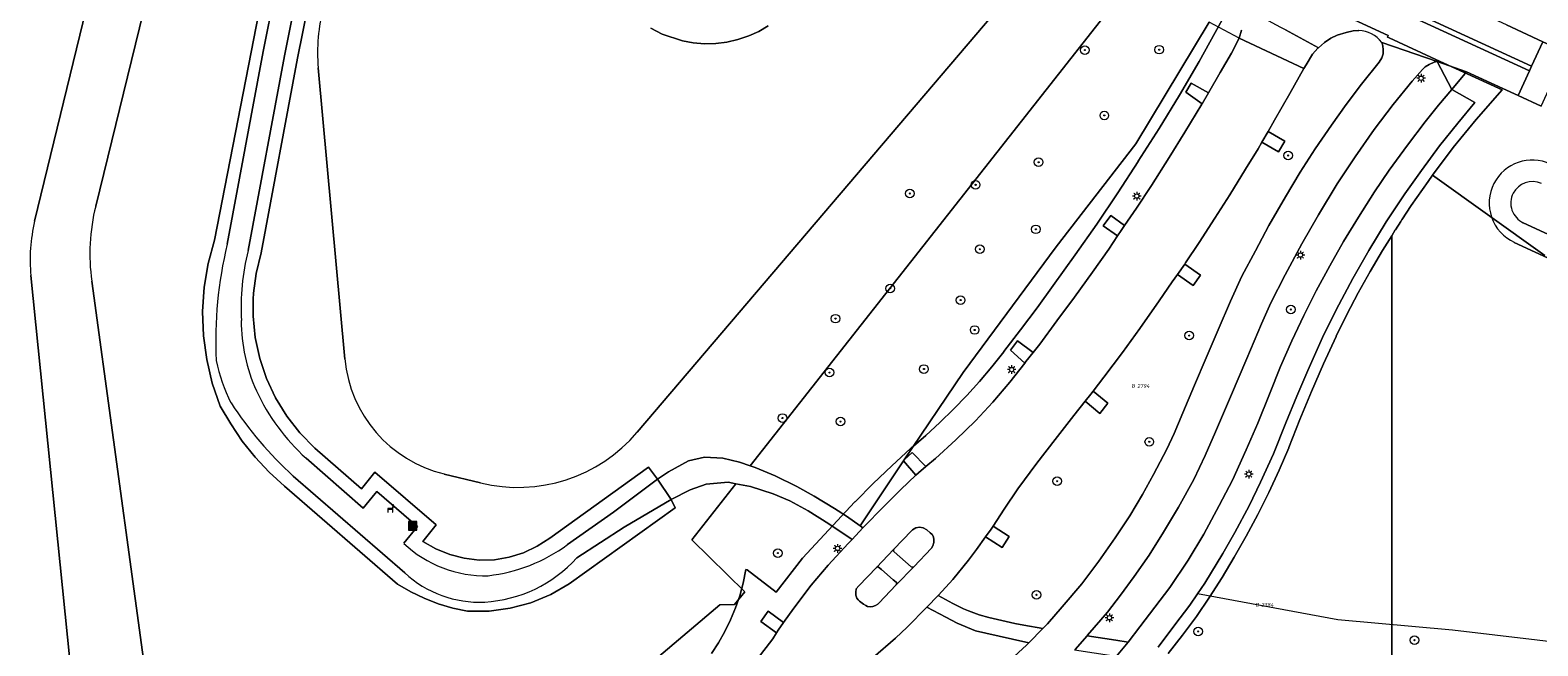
# Model space of a CAD drawing. Header units: metres. Extents: x 207466 to 209466, y 475780 to 477780.
# Tile 97 of 189: x 208274 to 208414, y 476499 to 476556. Entities that reach past the tile are written whole.
import ezdxf
from ezdxf.enums import TextEntityAlignment as Align

# ---------------------------------------------------------------- set-up
doc = ezdxf.new("R2010")
doc.units = ezdxf.units.M
doc.layers.get('0').update_dxf_attribs({"color": 253, "linetype": 'CONTINUOUS'})
for name, color, linetype, lineweight in [('B-OG-WA-SLOOT_BOVENINSTEEK-G', 253, 'CONTINUOUS', 13), ('B-RO-IE-MEUBILAIR_WEGMEUBILAIR-S', 253, 'CONTINUOUS', 0), ('B-RO-KL-ET_LS_OV_LICHTMAST-S', 253, 'CONTINUOUS', 0), ('B-RO-OG-WEG-GV', 253, 'CONTINUOUS', 0), ('B-RO-VH-ONVERHARD-GV', 253, 'CONTINUOUS', 0), ('B-RO-VH-VERHARDING_ASFALT-GV', 253, 'CONTINUOUS', 0), ('B-RO-VH-VERHARDING_BEDRIJFSVLOERPLAAT-GV', 253, 'CONTINUOUS', 0), ('B-RO-VH-VERHARDING_BETON-GV', 253, 'CONTINUOUS', 0), ('B-RO-VH-VERHARDING_STRAATBAKSTEEN-GV', 253, 'CONTINUOUS', 0), ('B-WE-KG-GRENS_PERCEEL-GV', 150, 'CONTINUOUS', 18), ('B-WE-KG-GRENS_PERCEEL-S', 150, 'CONTINUOUS', 25), ('N-RO-KL-ET_LS_OV_LICHTMAST-S', 253, 'CONTINUOUS', 0), ('N-RO-OG-WEG-GV', 253, 'CONTINUOUS', 0), ('N-RO-VH-VERHARDING_BETON-GV', 253, 'CONTINUOUS', 0), ('N-RO-VH-VERHARDING_STRAATBAKSTEEN-GV', 253, 'CONTINUOUS', 0)]:
    doc.layers.add(name, color=color, linetype=linetype, lineweight=lineweight)
for name, color, linetype, lineweight, true_color in [('B-OG-WA-SLOOT_WATER-G', 7, 'CONTINUOUS', 0, 0x478c9a), ('B-RO-GR-BOOM-S', 7, 'CONTINUOUS', 0, 0x6d8a47), ('B-RO-GR-GRAS-GV', 7, 'CONTINUOUS', 0, 0x6d8a47), ('N-RO-GR-BOOM-S', 7, 'CONTINUOUS', 0, 0x6d8a47), ('N-RO-GR-GRAS-GV', 7, 'CONTINUOUS', 0, 0x6d8a47)]:
    doc.layers.add(name, color=color, linetype=linetype, lineweight=lineweight, true_color=true_color)
doc.styles.add('NLCS-ISO', font='NLCS-ISO.ttf')

# ---------------------------------------------------------------- blocks, each defined once
blk = doc.blocks.new('SIE-WEG_AFVALBAK-SO1')
at = {"linetype": 'Continuous'}
blk.add_hatch(color=0, dxfattribs=at).paths.add_polyline_path([(-1.5, -1.5), (1.5, -1.5), (1.5, 1.5), (-1.5, 1.5)])
at = {"color": 0, "linetype": 'ByBlock', "lineweight": -2, "flags": 128}
for points in [[(-2, -2), (2, -2), (2, 2), (-2, 2), (-2, -2)], [(-1.5, -1.5), (1.5, -1.5), (1.5, 1.5), (-1.5, 1.5), (-1.5, -1.5)]]:
    blk.add_lwpolyline(points, dxfattribs=at)
blk = doc.blocks.new('SKL-ET_OV_LICHTMAST-SO1')
at = {"color": 0, "linetype": 'ByBlock', "lineweight": -2}
blk.add_circle((0, 0), 1, dxfattribs=at)
for points in [[(-1.25, 0), (-2, 0)], [(-1.4142, 1.4142), (-0.8839, 0.8839)], [(0, 2), (0, 1.25)], [(0.8839, 0.8839), (1.4142, 1.4142)], [(2, 0), (1.25, 0)], [(-1.4142, -1.4142), (-0.8839, -0.8839)], [(0, -1.25), (0, -2)], [(0.8839, -0.8839), (1.4142, -1.4142)]]:
    blk.add_open_spline(points, degree=1, dxfattribs=at)
blk = doc.blocks.new('SIE-WEG_ZITBANK-SO1')
at = {"color": 0, "linetype": 'ByBlock', "lineweight": -2, "flags": 128}
blk.add_lwpolyline([(-0.9125, -1.6313), (-0.9125, -0.2), (1.0875, -0.2), (1.0875, -1.6313), (1.2875, -1.6313), (1.2875, -0.2125), (1.5361, 1.7765), (1.3346, 1.7765), (1.1125, 0), (-1.1125, 0), (-1.1125, -1.6313), (-0.9125, -1.6313)], dxfattribs=at)
blk = doc.blocks.new('SGR-BOOM_01-SO1')
at = {"linetype": 'Continuous'}
h = blk.add_hatch(color=0, dxfattribs=at)
edge = h.paths.add_edge_path()
edge.add_arc((0, 0), 0.25, 0, 360)
at = {"color": 0, "linetype": 'ByBlock', "lineweight": -2}
for radius in [2, 0.25]:
    blk.add_circle((0, 0), radius, dxfattribs=at)
blk = doc.blocks.new('SKG-PERCEELNUMMER-SO')
at = {"style": 'NLCS-ISO', "oblique": 10, "flags": 1}
blk.add_attdef('GEMEENTECODE', text='', height=1.8, dxfattribs=at).set_placement((0, 2.55), align=Align.MIDDLE_CENTER)
at = {"style": 'NLCS-ISO', "oblique": 10}
blk.add_attdef('SECTIE', text='', height=1.8, dxfattribs=at).set_placement((-0.5, 0), align=Align.MIDDLE_RIGHT)
blk.add_attdef('PERCEELNUMMER', text='', height=1.8, dxfattribs=at).set_placement((0.5, 0), align=Align.MIDDLE_LEFT)

msp = doc.modelspace()

# ---------------------------------------------------------------- linework, layer by layer
at = {"layer": 'B-OG-WA-SLOOT_BOVENINSTEEK-G', "flags": 128}
for points in [[(208422.73, 476533.09), (208412.2, 476537.95)], [(208411.36, 476536.13), (208421.89, 476531.28)]]:
    msp.add_lwpolyline(points, dxfattribs=at)
at = {"layer": 'B-OG-WA-SLOOT_BOVENINSTEEK-G'}
for centre, radius, start, end in [((208413.04, 476539.76), 4, 65.2399, 152.8404), ((208413.04, 476539.77), 4, 152.8508, 245.2244), ((208413.04, 476539.77), 2, 152.8569, 245.2305), ((208413.04, 476539.77), 2, 65.2202, 152.8404)]:
    msp.add_arc(centre, radius, start, end, dxfattribs=at)
at = {"layer": 'B-OG-WA-SLOOT_WATER-G', "flags": 128}
msp.add_lwpolyline([(208412.2, 476537.95), (208422.73, 476533.09)], dxfattribs=at)
at = {"layer": 'B-OG-WA-SLOOT_WATER-G'}
for start, end in [(152.8569, 245.2305), (65.2202, 152.8404)]:
    msp.add_arc((208413.04, 476539.77), 2, start, end, dxfattribs=at)
at = {"layer": 'B-RO-GR-GRAS-GV', "flags": 128}
for points in [[(208299.57, 476581.05), (208290.86, 476536.35), (208290.28, 476534.18), (208289.91, 476531.97), (208289.77, 476529.73), (208289.85, 476527.48), (208290.15, 476525.26), (208290.67, 476523.08), (208291.41, 476520.96), (208292.37, 476519.3), (208293.45, 476517.72), (208294.65, 476516.23), (208295.95, 476514.83), (208297.36, 476513.52), (208307.85, 476504.44), (208309.06, 476503.74), (208310.32, 476503.14), (208311.62, 476502.64), (208312.96, 476502.24), (208314.33, 476501.95), (208316.32, 476501.96), (208318.29, 476502.22), (208320.2, 476502.73), (208322.04, 476503.49), (208323.76, 476504.49), (208333.58, 476511.53), (208333.19, 476512.3)], [(208341.17, 476497.49), (208342.62, 476499.38), (208342.98, 476499.95), (208341.53, 476501), (208342.2, 476501.94), (208343.63, 476500.89), (208344.58, 476502.22), (208346.19, 476504.37), (208347.76, 476506.22), (208349.61, 476508.21), (208349.97, 476508.6), (208347.82, 476510.04), (208345.91, 476511.26), (208344.2, 476512.18), (208342.67, 476512.83), (208340.56, 476513.49), (208339.21, 476513.76), (208338.48, 476513.9), (208336.45, 476513.71), (208334.98, 476513.18), (208333.19, 476512.3), (208333.58, 476511.53), (208323.76, 476504.49), (208322.04, 476503.49), (208320.2, 476502.73), (208318.29, 476502.22), (208316.32, 476501.96), (208314.33, 476501.95), (208312.96, 476502.24), (208311.62, 476502.64), (208310.32, 476503.14), (208309.06, 476503.74), (208307.85, 476504.44), (208297.36, 476513.52), (208295.95, 476514.83), (208294.65, 476516.23), (208293.45, 476517.72), (208292.37, 476519.3), (208291.41, 476520.96), (208290.67, 476523.08), (208290.15, 476525.26), (208289.85, 476527.48), (208289.77, 476529.73), (208289.91, 476531.97), (208290.28, 476534.18), (208290.86, 476536.35), (208299.57, 476581.05)], [(208292.05, 476535.96), (208295.37, 476553.83), (208300.78, 476580.72)], [(208302.76, 476580.35), (208297.35, 476553.43), (208293.98, 476535.39)], [(208323.59, 476508.12), (208327.87, 476511.11), (208331.95, 476514.17), (208331.1, 476515.29), (208321.96, 476508.72), (208320.79, 476507.96), (208319.53, 476507.36), (208318.2, 476506.95), (208316.82, 476506.72), (208315.42, 476506.69), (208314.03, 476506.85), (208312.68, 476507.19), (208311.39, 476507.72), (208310.18, 476508.42), (208311.43, 476509.95), (208305.74, 476514.83), (208304.49, 476513.28), (208300.18, 476517.06), (208298.79, 476518.47), (208297.57, 476520.03), (208296.53, 476521.71), (208295.69, 476523.51), (208295.06, 476525.38), (208294.64, 476527.32), (208294.45, 476529.29), (208294.47, 476530.88), (208294.5, 476531.43), (208294.73, 476533.23), (208295.2, 476535.16), (208298.58, 476553.2), (208304.17, 476580.83)], [(208304.17, 476580.83), (208298.58, 476553.2), (208295.2, 476535.16), (208294.73, 476533.23), (208294.5, 476531.43), (208294.47, 476530.88), (208294.45, 476529.29), (208294.64, 476527.32), (208295.06, 476525.38), (208295.69, 476523.51), (208296.53, 476521.71), (208297.57, 476520.03), (208298.79, 476518.47), (208300.18, 476517.06), (208304.49, 476513.28), (208305.74, 476514.83), (208311.43, 476509.95), (208310.18, 476508.42), (208311.39, 476507.72), (208312.68, 476507.19), (208314.03, 476506.85), (208315.42, 476506.69), (208316.82, 476506.72), (208318.2, 476506.95), (208319.53, 476507.36), (208320.79, 476507.96), (208321.96, 476508.72), (208331.1, 476515.29)], [(208331.1, 476515.29), (208331.95, 476514.17), (208332.96, 476514.87), (208334.82, 476515.88), (208336.28, 476516.22), (208338, 476516.14), (208339.53, 476515.77), (208340.53, 476515.43), (208340.99, 476515.28), (208342.85, 476514.49), (208344.86, 476513.49), (208346.46, 476512.6), (208348.34, 476511.47), (208349.47, 476510.76), (208350.72, 476509.87), (208354.75, 476515.87), (208354.73, 476515.88), (208354.81, 476515.96), (208360.26, 476524.06), (208368.91, 476535.71), (208376.28, 476545.26), (208383.08, 476556.55)], [(208354.81, 476515.96), (208355.55, 476516.66), (208356.82, 476515.35), (208357.71, 476516.11), (208359.6, 476517.84), (208361.42, 476519.59), (208363.03, 476521.31), (208364.59, 476523.18), (208365.98, 476524.95), (208364.65, 476526.15), (208365.31, 476526.99), (208366.77, 476525.93), (208367.38, 476526.69), (208368.96, 476528.85), (208370.6, 476531.06), (208372.25, 476533.36), (208373.77, 476535.49), (208374.59, 476536.73), (208373.25, 476537.65), (208373.97, 476538.61), (208375.24, 476537.7), (208376.33, 476539.31), (208377.72, 476541.4), (208379.36, 476544), (208380.81, 476546.35), (208382.39, 476548.93), (208382.42, 476548.97), (208380.92, 476550.05), (208381.42, 476550.89), (208383.01, 476550), (208384.09, 476551.87), (208385.14, 476553.66), (208385.85, 476555.05), (208383.08, 476556.55), (208376.28, 476545.26), (208368.91, 476535.71), (208360.26, 476524.06), (208354.81, 476515.96)], [(208299.36, 476516.12), (208304.65, 476511.49), (208305.76, 476512.86), (208305.91, 476513.04), (208309.1, 476510.3), (208309.69, 476509.79), (208308.41, 476508.24)], [(208350.98, 476509.68), (208351.21, 476509.92), (208352.73, 476511.46), (208354.5, 476513.22), (208355.9, 476514.54), (208354.75, 476515.87), (208350.72, 476509.87), (208350.98, 476509.68)], [(208308.51, 476505.5), (208298.17, 476514.47)], [(208333.19, 476512.3), (208328.85, 476509.74), (208324.45, 476506.88)], [(208429.45, 476496.65), (208417.4, 476498.81), (208405.65, 476500.18), (208395.02, 476501.16), (208382, 476503.56), (208381.28, 476502.52), (208379.9, 476500.68), (208378.34, 476498.62)]]:
    msp.add_lwpolyline(points, dxfattribs=at)
at = {"layer": 'B-RO-GR-GRAS-GV'}
for centre, radius, start, end in [((208328.68, 476527.07), 37.69, 166.3572, 182.8755), ((208315.51, 476530.04), 22.18, 166.0567, 182.9626), ((208309.21, 476528.9), 15.86, 180.0271, 204.2981), ((208308.34, 476529), 17.73, 192.4505, 205.9109), ((208312.58, 476530.67), 19.66, 204.9449, 227.7419), ((208321.7, 476540.33), 34.96, 213.0627, 227.7104), ((208315.95, 476516.18), 10.95, 226.5175, 271.5809), ((208314.52, 476520.45), 15.31, 276.4891, 306.3421), ((208315.16, 476515.33), 12.56, 273.4769, 317.702), ((208315.42, 476512.92), 10.14, 227.0419, 272.7883)]:
    msp.add_arc(centre, radius, start, end, dxfattribs=at)
at = {"layer": 'B-RO-OG-WEG-GV', "flags": 128}
for points in [[(208396.94, 476555.77), (208396.43, 476555.73), (208395.79, 476555.59), (208394.95, 476555.32), (208394.37, 476555.06), (208393.77, 476554.65), (208393.2, 476554.17), (208393.14, 476554.12), (208392.65, 476553.56), (208392.06, 476552.58), (208391.84, 476552.24), (208390.55, 476549.94), (208389.14, 476547.46), (208388.54, 476546.41), (208390.08, 476545.51), (208389.52, 476544.51), (208387.97, 476545.41), (208387.63, 476544.81), (208386.46, 476542.9), (208384.99, 476540.55), (208383.61, 476538.38), (208382.14, 476536.12), (208380.89, 476534.22), (208380.81, 476534.1), (208382.26, 476533.09), (208381.6, 476532.12), (208380.14, 476533.15), (208379.66, 476532.47), (208378.43, 476530.7), (208376.64, 476528.15), (208375.03, 476525.92), (208373.32, 476523.65), (208372.32, 476522.35), (208373.7, 476521.23), (208372.95, 476520.28), (208371.59, 476521.41), (208370.54, 476520.08), (208368.8, 476517.87), (208367.09, 476515.67), (208365.35, 476513.29), (208364.07, 476511.39), (208363.04, 476509.83), (208364.53, 476508.86), (208363.89, 476507.84), (208362.34, 476508.84), (208361.5, 476507.65), (208360.78, 476506.69), (208359.32, 476504.88), (208357.98, 476503.42), (208357.96, 476503.4), (208359.31, 476502.67), (208360.3, 476502.17), (208360.78, 476501.97), (208361.75, 476501.6), (208362.65, 476501.36), (208365.06, 476500.82), (208365.91, 476500.66), (208367.67, 476500.35)], [(208367.67, 476500.35), (208368.1, 476500.79), (208369.46, 476502.34), (208371.28, 476504.48), (208372.86, 476506.58), (208374.38, 476508.74), (208375.72, 476510.78), (208376.89, 476512.75), (208377.92, 476514.61), (208379.16, 476516.97), (208379.82, 476518.41), (208380.65, 476520.34), (208381.73, 476522.89), (208382.8, 476525.43), (208383.9, 476528.03), (208385.05, 476530.68), (208386.12, 476532.99), (208387.37, 476535.35), (208388.62, 476537.68), (208390.14, 476540.35), (208391.51, 476542.63), (208392.92, 476544.81), (208394.42, 476547), (208395.78, 476548.91), (208397.19, 476550.8), (208398.85, 476552.84), (208399.08, 476553.23), (208399.2, 476553.61), (208399.21, 476553.99), (208399.18, 476554.35), (208399.08, 476554.67)], [(208371.76, 476499.67), (208374.42, 476499.27), (208375.56, 476499.07), (208376.66, 476500.49), (208378.05, 476502.31), (208379.43, 476504.13), (208381.14, 476506.68), (208382.57, 476509.09), (208384.02, 476511.74), (208385.25, 476514.1), (208386.52, 476516.89), (208387.58, 476519.38), (208388.67, 476522.07), (208389.7, 476524.62), (208390.75, 476526.99), (208391.86, 476529.35), (208393.01, 476531.63), (208394.26, 476533.97), (208395.53, 476536.21), (208396.91, 476538.48), (208398.41, 476540.8), (208399.78, 476542.81), (208401.45, 476545.14), (208403.09, 476547.29), (208404.35, 476548.86), (208405.58, 476550.31), (208404.22, 476552.9), (208403.93, 476552.82), (208403.47, 476552.62), (208403.11, 476552.41), (208402.86, 476552.16), (208401.89, 476551.06), (208400.15, 476548.9), (208398.39, 476546.59), (208396.62, 476544.05), (208394.95, 476541.55), (208393.2, 476538.69), (208391.68, 476536), (208390.11, 476533.11), (208388.8, 476530.54), (208387.92, 476528.59), (208386.56, 476525.38), (208385.05, 476521.8), (208383.67, 476518.56), (208382.72, 476516.39), (208381.65, 476514.16), (208380.24, 476511.58), (208378.86, 476509.26), (208377.51, 476507.15), (208376.14, 476505.16), (208374.87, 476503.43), (208373.65, 476501.86), (208371.8, 476499.73), (208371.76, 476499.67)], [(208364.64, 476497.41), (208366.14, 476498.8), (208366.35, 476499.02), (208364.86, 476499.35), (208362.36, 476499.9), (208361.42, 476500.13), (208359.72, 476500.85), (208358.66, 476501.39), (208356.92, 476502.33), (208356.91, 476502.32), (208355.09, 476500.48), (208354.01, 476499.45), (208351.93, 476497.67)]]:
    msp.add_lwpolyline(points, dxfattribs=at)
at = {"layer": 'B-RO-OG-WEG-GV'}
msp.add_arc((208396.9, 476553.03), 2.73, 36.8854, 89.2404, dxfattribs=at)
at = {"layer": 'B-RO-VH-ONVERHARD-GV'}
msp.add_arc((208396.9, 476553.03), 2.73, 36.8854, 89.2404, dxfattribs=at)
at = {"layer": 'B-RO-VH-VERHARDING_ASFALT-GV', "flags": 128}
for points in [[(208351.93, 476497.67), (208354.01, 476499.45), (208355.09, 476500.48), (208356.91, 476502.32), (208356.92, 476502.33), (208357.96, 476503.4), (208357.98, 476503.42), (208359.32, 476504.88), (208360.78, 476506.69), (208361.5, 476507.65), (208362.34, 476508.84), (208362.86, 476509.56), (208363.04, 476509.83), (208364.07, 476511.39), (208365.35, 476513.29), (208367.09, 476515.67), (208368.8, 476517.87), (208370.54, 476520.08), (208371.59, 476521.41), (208372.1, 476522.06), (208372.32, 476522.35), (208373.32, 476523.65), (208375.03, 476525.92), (208376.64, 476528.15), (208378.43, 476530.7), (208379.66, 476532.47), (208380.14, 476533.15), (208380.81, 476534.1), (208380.89, 476534.22), (208382.14, 476536.12), (208383.61, 476538.38), (208384.99, 476540.55), (208386.46, 476542.9), (208387.63, 476544.81), (208387.97, 476545.41), (208388.54, 476546.41), (208389.14, 476547.46), (208390.55, 476549.94), (208391.84, 476552.24), (208385.85, 476555.05), (208385.14, 476553.66), (208384.09, 476551.87), (208383.01, 476550), (208382.42, 476548.97), (208382.39, 476548.93), (208380.81, 476546.35), (208379.36, 476544), (208377.72, 476541.4), (208376.33, 476539.31), (208375.24, 476537.7), (208374.93, 476537.24), (208374.59, 476536.73), (208373.77, 476535.49), (208372.25, 476533.36), (208370.6, 476531.06), (208368.96, 476528.85), (208367.38, 476526.69), (208366.77, 476525.93), (208366.08, 476525.08), (208365.98, 476524.95), (208364.59, 476523.18), (208363.03, 476521.31), (208361.42, 476519.59), (208359.6, 476517.84), (208357.71, 476516.11), (208356.82, 476515.35), (208356.14, 476514.77), (208355.9, 476514.54), (208354.5, 476513.22), (208352.73, 476511.46), (208351.21, 476509.92), (208350.98, 476509.68), (208349.97, 476508.6), (208349.61, 476508.21), (208347.76, 476506.22), (208346.19, 476504.37), (208344.58, 476502.22), (208343.63, 476500.89), (208343.12, 476500.18), (208342.98, 476499.95), (208342.62, 476499.38), (208341.17, 476497.49)], [(208370.65, 476498.4), (208371.76, 476499.67), (208371.8, 476499.73), (208373.65, 476501.86), (208374.87, 476503.43), (208376.14, 476505.16), (208377.51, 476507.15), (208378.86, 476509.26), (208380.24, 476511.58), (208381.65, 476514.16), (208382.72, 476516.39), (208383.67, 476518.56), (208385.05, 476521.8), (208386.56, 476525.38), (208387.92, 476528.59), (208388.8, 476530.54), (208390.11, 476533.11), (208391.68, 476536), (208393.2, 476538.69), (208394.95, 476541.55), (208396.62, 476544.05), (208398.39, 476546.59), (208400.15, 476548.9), (208401.89, 476551.06), (208402.86, 476552.16), (208403.11, 476552.41), (208403.47, 476552.62), (208403.93, 476552.82), (208404.22, 476552.9), (208399.08, 476554.67), (208399.18, 476554.35), (208399.21, 476553.99), (208399.2, 476553.61), (208399.08, 476553.23), (208398.85, 476552.84), (208397.19, 476550.8), (208395.78, 476548.91), (208394.42, 476547), (208392.92, 476544.81), (208391.51, 476542.63), (208390.14, 476540.35), (208388.62, 476537.68), (208387.37, 476535.35), (208386.12, 476532.99), (208385.05, 476530.68), (208383.9, 476528.03), (208382.8, 476525.43), (208381.73, 476522.89), (208380.65, 476520.34), (208379.82, 476518.41), (208379.16, 476516.97), (208377.92, 476514.61), (208376.89, 476512.75), (208375.72, 476510.78), (208374.38, 476508.74), (208372.86, 476506.58), (208371.28, 476504.48), (208369.46, 476502.34), (208368.1, 476500.79), (208367.67, 476500.35), (208366.35, 476499.02), (208366.14, 476498.8), (208364.64, 476497.41)], [(208354.06, 476504.4), (208352.46, 476502.7), (208352.37, 476502.61), (208352.14, 476502.46), (208351.91, 476502.37), (208351.69, 476502.36), (208351.42, 476502.38), (208351.25, 476502.46), (208351.04, 476502.6), (208350.66, 476502.89), (208350.53, 476503.01), (208350.43, 476503.15), (208350.32, 476503.42), (208350.32, 476503.7), (208350.37, 476504.02), (208350.61, 476504.29), (208352.23, 476506.01), (208353.85, 476507.71), (208355.48, 476509.39), (208355.58, 476509.49), (208355.9, 476509.68), (208356.24, 476509.73), (208356.58, 476509.67), (208356.92, 476509.49), (208357.22, 476509.2), (208357.39, 476509.04), (208357.51, 476508.83), (208357.57, 476508.55), (208357.56, 476508.32), (208357.46, 476508.01), (208357.33, 476507.79), (208355.7, 476506.06), (208354.06, 476504.4)]]:
    msp.add_lwpolyline(points, dxfattribs=at)
at = {"layer": 'B-RO-VH-VERHARDING_BEDRIJFSVLOERPLAAT-GV', "flags": 128}
for points in [[(208380.92, 476550.05), (208382.42, 476548.97), (208383.01, 476550), (208381.42, 476550.89), (208380.92, 476550.05)], [(208388.54, 476546.41), (208387.97, 476545.41), (208389.52, 476544.51), (208390.08, 476545.51), (208388.54, 476546.41)], [(208374.59, 476536.73), (208374.93, 476537.24), (208375.24, 476537.7), (208373.97, 476538.61), (208373.25, 476537.65), (208374.59, 476536.73)], [(208380.81, 476534.1), (208380.14, 476533.15), (208381.6, 476532.12), (208382.26, 476533.09), (208380.81, 476534.1)], [(208365.98, 476524.95), (208366.08, 476525.08), (208366.77, 476525.93), (208365.31, 476526.99), (208364.65, 476526.15), (208365.98, 476524.95)], [(208371.59, 476521.41), (208372.95, 476520.28), (208373.7, 476521.23), (208372.32, 476522.35), (208372.1, 476522.06), (208371.59, 476521.41)], [(208354.75, 476515.87), (208355.9, 476514.54), (208356.14, 476514.77), (208356.82, 476515.35), (208355.55, 476516.66), (208354.81, 476515.96), (208354.73, 476515.88), (208354.75, 476515.87)], [(208362.34, 476508.84), (208363.89, 476507.84), (208364.53, 476508.86), (208363.04, 476509.83), (208362.86, 476509.56), (208362.34, 476508.84)], [(208341.53, 476501), (208342.98, 476499.95), (208343.12, 476500.18), (208343.63, 476500.89), (208342.2, 476501.94), (208341.53, 476501)]]:
    msp.add_lwpolyline(points, dxfattribs=at)
at = {"layer": 'B-RO-VH-VERHARDING_BETON-GV', "flags": 128}
for points in [[(208300.78, 476580.72), (208295.37, 476553.83), (208292.05, 476535.96)], [(208293.98, 476535.39), (208297.35, 476553.43), (208302.76, 476580.35)], [(208308.41, 476508.24), (208309.69, 476509.79), (208309.1, 476510.3), (208305.91, 476513.04), (208305.76, 476512.86), (208304.65, 476511.49), (208299.36, 476516.12)], [(208331.95, 476514.17), (208333.19, 476512.3), (208334.98, 476513.18), (208336.45, 476513.71), (208338.48, 476513.9), (208339.21, 476513.76), (208340.56, 476513.49), (208342.67, 476512.83), (208344.2, 476512.18), (208345.91, 476511.26), (208347.82, 476510.04), (208349.97, 476508.6), (208350.98, 476509.68), (208350.72, 476509.87), (208349.47, 476510.76), (208348.34, 476511.47), (208346.46, 476512.6), (208344.86, 476513.49), (208342.85, 476514.49), (208340.99, 476515.28), (208340.53, 476515.43), (208339.53, 476515.77), (208338, 476516.14), (208336.28, 476516.22), (208334.82, 476515.88), (208332.96, 476514.87), (208331.95, 476514.17)], [(208298.17, 476514.47), (208308.51, 476505.5)], [(208324.45, 476506.88), (208328.85, 476509.74), (208333.19, 476512.3), (208331.95, 476514.17), (208327.87, 476511.11), (208323.59, 476508.12)], [(208355.7, 476506.06), (208357.33, 476507.79), (208357.46, 476508.01), (208357.56, 476508.32), (208357.57, 476508.55), (208357.51, 476508.83), (208357.39, 476509.04), (208357.22, 476509.2), (208356.92, 476509.49), (208356.58, 476509.67), (208356.24, 476509.73), (208355.9, 476509.68), (208355.58, 476509.49), (208355.48, 476509.39), (208353.85, 476507.71), (208353.82, 476507.6), (208353.82, 476507.52), (208353.89, 476507.44), (208355.46, 476506.05), (208355.55, 476506.02), (208355.62, 476506.02), (208355.7, 476506.06)], [(208353.8, 476504.86), (208354.05, 476504.65), (208354.12, 476504.53), (208354.06, 476504.4), (208355.7, 476506.06), (208355.62, 476506.02), (208355.55, 476506.02), (208355.46, 476506.05), (208353.89, 476507.44), (208353.82, 476507.52), (208353.82, 476507.6), (208353.85, 476507.71), (208352.23, 476506.01), (208352.34, 476506.06), (208352.44, 476506.03), (208352.71, 476505.8), (208353.8, 476504.86)], [(208354.06, 476504.4), (208354.12, 476504.53), (208354.05, 476504.65), (208353.8, 476504.86), (208352.71, 476505.8), (208352.44, 476506.03), (208352.34, 476506.06), (208352.23, 476506.01), (208350.61, 476504.29), (208350.37, 476504.02), (208350.32, 476503.7), (208350.32, 476503.42), (208350.43, 476503.15), (208350.53, 476503.01), (208350.66, 476502.89), (208351.04, 476502.6), (208351.25, 476502.46), (208351.42, 476502.38), (208351.69, 476502.36), (208351.91, 476502.37), (208352.14, 476502.46), (208352.37, 476502.61), (208352.46, 476502.7), (208354.06, 476504.4)], [(208366.35, 476499.02), (208367.67, 476500.35), (208365.91, 476500.66), (208365.06, 476500.82), (208362.65, 476501.36), (208361.75, 476501.6), (208360.78, 476501.97), (208360.3, 476502.17), (208359.31, 476502.67), (208357.96, 476503.4), (208356.92, 476502.33), (208358.66, 476501.39), (208359.72, 476500.85), (208361.42, 476500.13), (208362.36, 476499.9), (208364.86, 476499.35), (208366.35, 476499.02)], [(208374.49, 476497.78), (208375.56, 476499.07), (208374.42, 476499.27), (208371.76, 476499.67), (208370.65, 476498.4), (208370.61, 476498.35), (208374.23, 476497.82), (208374.49, 476497.78)]]:
    msp.add_lwpolyline(points, dxfattribs=at)
at = {"layer": 'B-RO-VH-VERHARDING_BETON-GV'}
for centre, radius, start, end in [((208328.68, 476527.07), 37.69, 166.3572, 182.8755), ((208315.51, 476530.04), 22.18, 166.0567, 182.9626), ((208309.21, 476528.9), 15.86, 180.0271, 204.2981), ((208308.34, 476529), 17.73, 192.4505, 205.9109), ((208312.58, 476530.67), 19.66, 204.9449, 227.7419), ((208321.7, 476540.33), 34.96, 213.0627, 227.7104), ((208315.95, 476516.18), 10.95, 226.5175, 271.5809), ((208314.52, 476520.45), 15.31, 276.4891, 306.3421), ((208315.16, 476515.33), 12.56, 273.4769, 317.702), ((208315.42, 476512.92), 10.14, 227.0419, 272.7883)]:
    msp.add_arc(centre, radius, start, end, dxfattribs=at)
at = {"layer": 'B-RO-VH-VERHARDING_STRAATBAKSTEEN-GV', "flags": 128}
msp.add_lwpolyline([(208378.34, 476498.62), (208379.9, 476500.68), (208381.28, 476502.52), (208382, 476503.56), (208382.68, 476504.54), (208384.34, 476507.28), (208385.45, 476509.25), (208386.78, 476511.72), (208387.85, 476513.92), (208389.03, 476516.54), (208390.2, 476519.4), (208391.22, 476521.88), (208392.22, 476524.26), (208393.6, 476527.31), (208394.84, 476529.87), (208396.39, 476532.79), (208397.87, 476535.39), (208399.49, 476538.02), (208401.22, 476540.62), (208402.77, 476542.8), (208404.44, 476545.07), (208406.12, 476547.18), (208407.72, 476549.09), (208405.58, 476550.31), (208404.35, 476548.86), (208403.09, 476547.29), (208401.45, 476545.14), (208399.78, 476542.81), (208398.41, 476540.8), (208396.91, 476538.48), (208395.53, 476536.21), (208394.26, 476533.97), (208393.01, 476531.63), (208391.86, 476529.35), (208390.75, 476526.99), (208389.7, 476524.62), (208388.67, 476522.07), (208387.58, 476519.38), (208386.52, 476516.89), (208385.25, 476514.1), (208384.02, 476511.74), (208382.57, 476509.09), (208381.14, 476506.68), (208379.43, 476504.13), (208378.05, 476502.31), (208376.66, 476500.49), (208375.56, 476499.07), (208374.49, 476497.78)], dxfattribs=at)
at = {"layer": 'B-WE-KG-GRENS_PERCEEL-GV'}
for points in [[(208336.93, 476498.02), (208337.59, 476499.02), (208338.19, 476500.06), (208338.71, 476501.14), (208339.17, 476502.25), (208339.56, 476503.38), (208339.87, 476504.54), (208340.12, 476505.8), (208340.24, 476505.78), (208342.94, 476503.7), (208345.37, 476506.86), (208350.24, 476512.07), (208350.28, 476512.11), (208351.94, 476513.78), (208353.66, 476515.43), (208355.4, 476517.03), (208355.45, 476517.07), (208356.81, 476518.24), (208358.12, 476519.43), (208359.38, 476520.66), (208360.61, 476521.94), (208361.79, 476523.25), (208362.92, 476524.6), (208364.03, 476525.99), (208364.04, 476526.01), (208365.59, 476528.02), (208367.12, 476530.06), (208368.62, 476532.12), (208370.67, 476534.96), (208372.66, 476537.82), (208374.61, 476540.71), (208376.5, 476543.63), (208376.51, 476543.65), (208378.45, 476546.69), (208380.33, 476549.78), (208382.14, 476552.9), (208387.93, 476563.39)], [(208387.93, 476563.39), (208382.14, 476552.9), (208380.33, 476549.78), (208378.45, 476546.69), (208376.51, 476543.65), (208376.5, 476543.63), (208374.61, 476540.71), (208372.66, 476537.82), (208370.67, 476534.96), (208368.62, 476532.12), (208367.12, 476530.06), (208365.59, 476528.02), (208364.04, 476526.01), (208364.03, 476525.99), (208362.92, 476524.6), (208361.79, 476523.25), (208360.61, 476521.94), (208359.38, 476520.66), (208358.12, 476519.43), (208356.81, 476518.24), (208355.45, 476517.07), (208355.4, 476517.03), (208353.66, 476515.43), (208351.94, 476513.78), (208350.28, 476512.11), (208350.24, 476512.07), (208345.37, 476506.86), (208342.94, 476503.7), (208340.24, 476505.78), (208340.12, 476505.8), (208339.87, 476504.54), (208339.56, 476503.38), (208339.17, 476502.25), (208338.71, 476501.14), (208338.19, 476500.06), (208337.59, 476499.02), (208336.93, 476498.02)], [(208379.28, 476498.04), (208380.61, 476499.73), (208381.89, 476501.47), (208383.12, 476503.26), (208384.29, 476505.08), (208385.41, 476506.95), (208386.52, 476508.9), (208387.59, 476510.91), (208388.61, 476512.94), (208389.56, 476515.01), (208390.45, 476517.08), (208390.45, 476517.11), (208391.49, 476519.72), (208392.57, 476522.31), (208393.69, 476524.88), (208394.85, 476527.41), (208394.86, 476527.44), (208395.85, 476529.45), (208396.9, 476531.45), (208397.99, 476533.43), (208399.14, 476535.37), (208400, 476536.75), (208400.33, 476537.28), (208400.34, 476537.3), (208400.84, 476538.06), (208400.89, 476538.14), (208400.92, 476538.19), (208400.93, 476538.21), (208400.95, 476538.23), (208401.82, 476539.55), (208403.37, 476541.78), (208403.79, 476542.35), (208405.71, 476544.92), (208407.82, 476547.52), (208410.24, 476550.26), (208404.5, 476552.9), (208399.76, 476555.09), (208399.61, 476555.16), (208399.67, 476555.3), (208388.95, 476560.29)], [(208388.95, 476560.29), (208399.67, 476555.3), (208399.61, 476555.16), (208399.76, 476555.09), (208404.5, 476552.9), (208410.24, 476550.26), (208407.82, 476547.52), (208405.71, 476544.92), (208403.79, 476542.35), (208414.19, 476534.92)], [(208414.19, 476534.92), (208403.79, 476542.35), (208403.37, 476541.78), (208401.82, 476539.55), (208400.95, 476538.23), (208400.93, 476538.21), (208400.92, 476538.19), (208400.89, 476538.14), (208400.84, 476538.06), (208400.34, 476537.3), (208400.33, 476537.28), (208400, 476536.75), (208400, 476488.89)], [(208400, 476488.89), (208400, 476536.75), (208399.14, 476535.37), (208397.99, 476533.43), (208396.9, 476531.45), (208395.85, 476529.45), (208394.86, 476527.44), (208394.85, 476527.41), (208393.69, 476524.88), (208392.57, 476522.31), (208391.49, 476519.72), (208390.45, 476517.11), (208390.45, 476517.08), (208389.56, 476515.01), (208388.61, 476512.94), (208387.59, 476510.91), (208386.52, 476508.9), (208385.41, 476506.95), (208384.29, 476505.08), (208383.12, 476503.26), (208381.89, 476501.47), (208380.61, 476499.73), (208379.28, 476498.04)]]:
    msp.add_lwpolyline(points, dxfattribs=at)
at = {"layer": 'N-RO-GR-GRAS-GV', "flags": 128}
for points in [[(208287.96, 476594.67), (208274.2, 476538.09)], [(208274.2, 476538.09), (208287.96, 476594.67)], [(208292, 476589.1), (208279.86, 476539.49)], [(208279.86, 476539.49), (208292, 476589.1)], [(208292.05, 476535.96), (208295.37, 476553.83), (208300.78, 476580.72)], [(208302.76, 476580.35), (208297.35, 476553.43), (208293.98, 476535.39)], [(208330.06, 476518.54), (208367.69, 476562.72)], [(208367.69, 476562.72), (208330.06, 476518.54)], [(208323.59, 476508.12), (208327.87, 476511.11), (208331.95, 476514.17), (208332.96, 476514.87), (208334.82, 476515.88), (208336.28, 476516.22), (208338, 476516.14), (208339.53, 476515.77), (208340.53, 476515.43), (208373.67, 476557.54)], [(208373.67, 476557.54), (208340.53, 476515.43), (208340.99, 476515.28), (208342.85, 476514.49), (208344.86, 476513.49), (208346.46, 476512.6), (208348.34, 476511.47), (208349.47, 476510.76), (208350.72, 476509.87)], [(208342.19, 476556.19), (208341.32, 476555.68), (208340.39, 476555.26), (208339.4, 476554.92), (208338.38, 476554.69), (208337.34, 476554.56), (208336.29, 476554.53), (208335.26, 476554.61), (208334.25, 476554.8), (208332.36, 476555.43), (208331.31, 476555.98)], [(208331.31, 476555.98), (208332.36, 476555.43), (208334.25, 476554.8), (208335.26, 476554.61), (208336.29, 476554.53), (208337.34, 476554.56), (208338.38, 476554.69), (208339.4, 476554.92), (208340.39, 476555.26), (208341.32, 476555.68), (208342.19, 476556.19)], [(208350.72, 476509.87), (208350.98, 476509.68), (208351.21, 476509.92), (208352.73, 476511.46), (208354.5, 476513.22), (208355.9, 476514.54), (208354.75, 476515.87), (208354.73, 476515.88), (208354.81, 476515.96), (208355.55, 476516.66), (208356.82, 476515.35), (208357.71, 476516.11), (208359.6, 476517.84), (208361.42, 476519.59), (208363.03, 476521.31), (208364.59, 476523.18), (208365.98, 476524.95), (208364.65, 476526.15), (208365.31, 476526.99), (208366.77, 476525.93), (208367.38, 476526.69), (208368.96, 476528.85), (208370.6, 476531.06), (208372.25, 476533.36), (208373.77, 476535.49), (208374.59, 476536.73), (208373.25, 476537.65), (208373.97, 476538.61), (208375.24, 476537.7), (208376.33, 476539.31), (208377.72, 476541.4), (208379.36, 476544), (208380.81, 476546.35), (208382.39, 476548.93), (208382.42, 476548.97), (208380.92, 476550.05), (208381.42, 476550.89), (208383.01, 476550), (208384.09, 476551.87), (208385.14, 476553.66), (208385.85, 476555.05), (208386.08, 476555.8)], [(208300.48, 476552.3), (208302.96, 476525.32)], [(208302.96, 476525.32), (208300.48, 476552.3)], [(208413.85, 476548.76), (208411.71, 476549.74), (208409.21, 476550.9), (208406.93, 476551.95), (208405.58, 476550.31), (208407.72, 476549.09), (208406.12, 476547.18), (208404.44, 476545.07), (208402.77, 476542.8), (208401.22, 476540.62), (208399.49, 476538.02), (208397.87, 476535.39), (208396.39, 476532.79), (208394.84, 476529.87), (208393.6, 476527.31), (208392.22, 476524.26), (208391.22, 476521.88), (208390.2, 476519.4), (208389.03, 476516.54), (208387.85, 476513.92), (208386.78, 476511.72), (208385.45, 476509.25), (208384.34, 476507.28), (208382.68, 476504.54), (208382, 476503.56), (208381.28, 476502.52), (208379.9, 476500.68), (208378.34, 476498.62)], [(208421.89, 476531.28), (208411.36, 476536.13)], [(208273.86, 476533.05), (208280.42, 476468.16)], [(208280.42, 476468.16), (208273.86, 476533.05)], [(208279.5, 476532.52), (208285.51, 476488.41)], [(208285.51, 476488.41), (208279.5, 476532.52)], [(208299.36, 476516.12), (208304.65, 476511.49), (208305.76, 476512.86), (208305.91, 476513.04), (208309.1, 476510.3), (208309.69, 476509.79), (208308.41, 476508.24)], [(208308.51, 476505.5), (208298.17, 476514.47)], [(208312.16, 476514.66), (208315.54, 476513.84)], [(208315.54, 476513.84), (208312.16, 476514.66)], [(208315.73, 476483.92), (208337.72, 476502.55), (208339.09, 476502.57), (208340.04, 476503.73), (208335.12, 476508.56), (208339.21, 476513.76), (208338.48, 476513.9), (208336.45, 476513.71), (208334.98, 476513.18), (208333.19, 476512.3), (208328.85, 476509.74), (208324.45, 476506.88)], [(208341.17, 476497.49), (208342.62, 476499.38), (208342.98, 476499.95), (208341.53, 476501), (208342.2, 476501.94), (208343.63, 476500.89), (208344.58, 476502.22), (208346.19, 476504.37), (208347.76, 476506.22), (208349.61, 476508.21), (208349.97, 476508.6), (208347.82, 476510.04), (208345.91, 476511.26), (208344.2, 476512.18), (208342.67, 476512.83), (208340.56, 476513.49), (208339.21, 476513.76), (208335.12, 476508.56), (208340.04, 476503.73), (208339.09, 476502.57), (208337.72, 476502.55), (208315.73, 476483.92)]]:
    msp.add_lwpolyline(points, dxfattribs=at)
at = {"layer": 'N-RO-GR-GRAS-GV'}
for centre, radius, start, end in [((208316.02, 476553.73), 15.6, 164.3349, 185.2469), ((208316.02, 476553.73), 15.6, 164.3349, 185.2469), ((208413.04, 476539.76), 4, 65.2399, 152.8404), ((208413.04, 476539.77), 4, 152.8508, 245.2244), ((208298.02, 476535.05), 18.7, 166.2408, 187.7664), ((208298.02, 476535.05), 18.7, 166.2408, 187.7664), ((208288.81, 476534.56), 15.03, 166.4217, 185.7645), ((208288.81, 476534.56), 15.03, 166.4217, 185.7645), ((208328.68, 476527.07), 37.69, 166.3572, 182.8755), ((208315.51, 476530.04), 22.18, 166.0567, 182.9626), ((208309.21, 476528.9), 15.86, 180.0271, 204.2981), ((208308.34, 476529), 17.73, 192.4505, 205.9109), ((208315.02, 476526.43), 12.11, 185.2541, 256.3159), ((208315.02, 476526.43), 12.11, 185.2541, 256.3159), ((208312.58, 476530.67), 19.66, 204.9449, 227.7419), ((208321.7, 476540.33), 34.96, 213.0627, 227.7104), ((208318.98, 476527.98), 14.56, 256.3288, 319.5773), ((208318.98, 476527.98), 14.56, 256.3288, 319.5773), ((208315.95, 476516.18), 10.95, 226.5175, 271.5809), ((208314.52, 476520.45), 15.31, 276.4891, 306.3421), ((208315.16, 476515.33), 12.56, 273.4769, 317.702), ((208315.42, 476512.92), 10.14, 227.0419, 272.7883)]:
    msp.add_arc(centre, radius, start, end, dxfattribs=at)
at = {"layer": 'N-RO-OG-WEG-GV', "flags": 128}
msp.add_lwpolyline([(208404.22, 476552.9), (208405.58, 476550.31), (208406.93, 476551.95), (208404.22, 476552.9)], dxfattribs=at)
at = {"layer": 'N-RO-VH-VERHARDING_BETON-GV', "flags": 128}
for points in [[(208300.78, 476580.72), (208295.37, 476553.83), (208292.05, 476535.96)], [(208293.98, 476535.39), (208297.35, 476553.43), (208302.76, 476580.35)], [(208308.41, 476508.24), (208309.69, 476509.79), (208309.1, 476510.3), (208305.91, 476513.04), (208305.76, 476512.86), (208304.65, 476511.49), (208299.36, 476516.12)], [(208298.17, 476514.47), (208308.51, 476505.5)], [(208324.45, 476506.88), (208328.85, 476509.74), (208333.19, 476512.3), (208331.95, 476514.17), (208327.87, 476511.11), (208323.59, 476508.12)]]:
    msp.add_lwpolyline(points, dxfattribs=at)
at = {"layer": 'N-RO-VH-VERHARDING_BETON-GV'}
for centre, radius, start, end in [((208328.68, 476527.07), 37.69, 166.3572, 182.8755), ((208315.51, 476530.04), 22.18, 166.0567, 182.9626), ((208309.21, 476528.9), 15.86, 180.0271, 204.2981), ((208308.34, 476529), 17.73, 192.4505, 205.9109), ((208312.58, 476530.67), 19.66, 204.9449, 227.7419), ((208321.7, 476540.33), 34.96, 213.0627, 227.7104), ((208315.95, 476516.18), 10.95, 226.5175, 271.5809), ((208314.52, 476520.45), 15.31, 276.4891, 306.3421), ((208315.16, 476515.33), 12.56, 273.4769, 317.702), ((208315.42, 476512.92), 10.14, 227.0419, 272.7883)]:
    msp.add_arc(centre, radius, start, end, dxfattribs=at)
at = {"layer": 'N-RO-VH-VERHARDING_STRAATBAKSTEEN-GV', "flags": 128}
for points in [[(208410.64, 476556.29), (208414.02, 476554.73), (208416.15, 476553.75), (208422.06, 476559.43), (208415.84, 476589.39), (208417.8, 476589.8), (208422.74, 476590.82), (208422.23, 476593.27), (208421.71, 476595.28), (208419.16, 476597.96), (208416.74, 476597.47), (208416.64, 476597.92), (208416.64, 476597.92), (208410.05, 476596.58)], [(208393.75, 476560.79), (208412.77, 476552.02), (208412.97, 476552.46), (208394.02, 476561.2)], [(208399.08, 476554.67), (208404.22, 476552.9), (208406.93, 476551.95), (208409.21, 476550.9), (208411.71, 476549.74), (208412.77, 476552.02), (208393.75, 476560.79)], [(208394.02, 476561.2), (208412.97, 476552.46), (208414.02, 476554.73), (208410.64, 476556.29), (208401.75, 476560.4)], [(208391.84, 476552.24), (208392.06, 476552.58), (208392.65, 476553.56), (208393.14, 476554.12), (208393.2, 476554.17), (208390.15, 476555.82), (208389.73, 476556.05), (208387.04, 476557.51)], [(208386.08, 476555.8), (208385.85, 476555.05), (208391.84, 476552.24)], [(208390.15, 476555.82), (208393.2, 476554.17), (208393.77, 476554.65), (208394.37, 476555.06), (208394.95, 476555.32), (208395.79, 476555.59), (208396.43, 476555.73), (208396.94, 476555.77)], [(208416.15, 476553.75), (208414.02, 476554.73), (208412.97, 476552.46), (208412.77, 476552.02), (208411.71, 476549.74), (208413.85, 476548.76), (208414.9, 476551.03), (208415.1, 476551.47), (208416.15, 476553.75)]]:
    msp.add_lwpolyline(points, dxfattribs=at)
at = {"layer": 'N-RO-VH-VERHARDING_STRAATBAKSTEEN-GV'}
msp.add_arc((208396.9, 476553.03), 2.73, 36.8854, 89.2404, dxfattribs=at)

# ---------------------------------------------------------------- block references
at = {"layer": 'B-RO-GR-BOOM-S', "xscale": 0.2, "yscale": 0.2, "zscale": 0.2}
for p in [(208371.56, 476553.95), (208378.45, 476553.99), (208373.36, 476547.9), (208367.27, 476543.56), (208355.33, 476540.66), (208361.43, 476541.46), (208367.02, 476537.34), (208361.81, 476535.49), (208353.5, 476531.86), (208360.04, 476530.78), (208348.44, 476529.06), (208361.34, 476528.01), (208347.89, 476524.06), (208356.64, 476524.39), (208343.52, 476519.85), (208348.9, 476519.52), (208343.1, 476507.33), (208402.12, 476499.26)]:
    msp.add_blockref('SGR-BOOM_01-SO1', p, dxfattribs=at)
at = {"layer": 'B-RO-IE-MEUBILAIR_WEGMEUBILAIR-S', "xscale": 0.2, "yscale": 0.2, "zscale": 0.2}
for name, p in [('SIE-WEG_ZITBANK-SO1', (208307.15, 476511.45)), ('SIE-WEG_AFVALBAK-SO1', (208309.24, 476509.87))]:
    msp.add_blockref(name, p, dxfattribs=at)
at = {"layer": 'B-RO-KL-ET_LS_OV_LICHTMAST-S', "xscale": 0.2, "yscale": 0.2, "zscale": 0.2}
for p in [(208402.72, 476551.34), (208376.37, 476540.42), (208391.54, 476534.95), (208364.77, 476524.34), (208348.63, 476507.77), (208373.83, 476501.34)]:
    msp.add_blockref('SKL-ET_OV_LICHTMAST-SO1', p, dxfattribs=at)
at = {"layer": 'B-WE-KG-GRENS_PERCEEL-S', "xscale": 0.2, "yscale": 0.2, "zscale": 0.2}
for p, values in [((208376.31, 476522.82), {'PERCEELNUMMER': '2794', 'SECTIE': 'B'}), ((208387.8, 476502.54), {'PERCEELNUMMER': '2384', 'SECTIE': 'B'})]:
    msp.add_blockref('SKG-PERCEELNUMMER-SO', p, dxfattribs=at).add_auto_attribs(values)
at = {"layer": 'N-RO-GR-BOOM-S', "xscale": 0.2, "yscale": 0.2, "zscale": 0.2}
for p in [(208390.41, 476544.18), (208390.65, 476529.91), (208381.23, 476527.49), (208377.53, 476517.65), (208368.99, 476513.99), (208367.08, 476503.46), (208382.06, 476500.07)]:
    msp.add_blockref('SGR-BOOM_01-SO1', p, dxfattribs=at)
at = {"layer": 'N-RO-KL-ET_LS_OV_LICHTMAST-S', "xscale": 0.2, "yscale": 0.2, "zscale": 0.2}
msp.add_blockref('SKL-ET_OV_LICHTMAST-SO1', (208386.75, 476514.65), dxfattribs=at)

doc.saveas('drawing.dxf')
